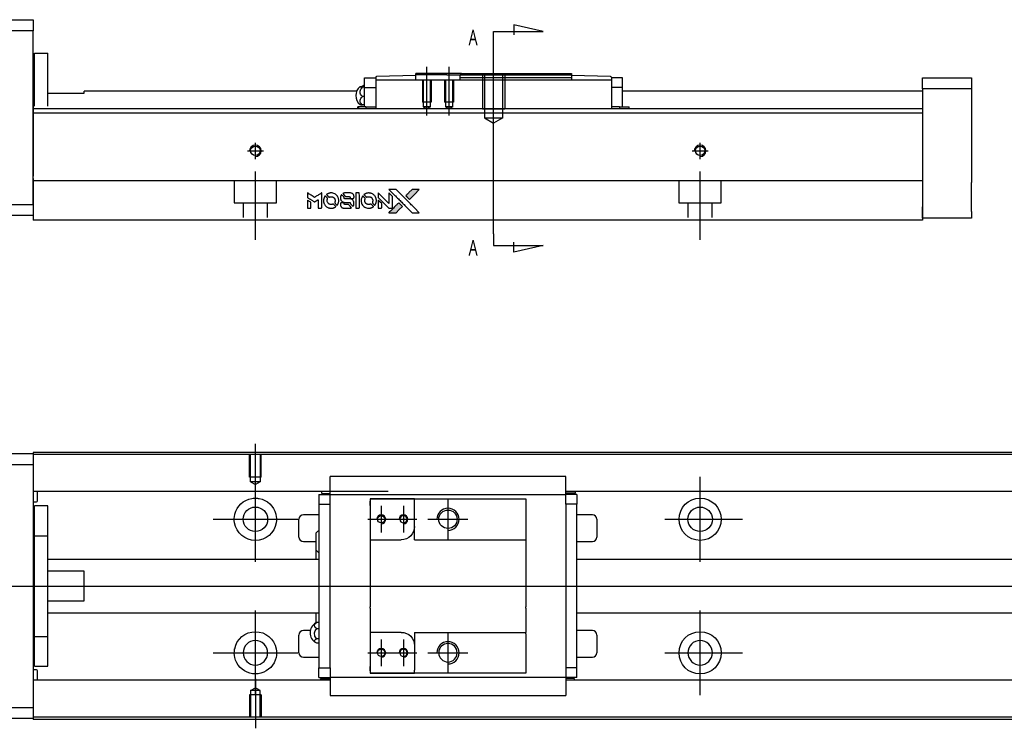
# Model space of a CAD drawing. Header units: millimetres. Extents: x -295 to 3135, y -1402 to 860.
# Tile 26 of 31: x 1548 to 1770, y -603 to -444. Entities that reach past the tile are written whole.
import ezdxf
from ezdxf.lldxf.tags import DXFTag

# ---------------------------------------------------------------- set-up
doc = ezdxf.new("R2010")
doc.units = ezdxf.units.MM
doc.layers.get('0').update_dxf_attribs({"linetype": 'CONTINUOUS'})
doc.styles.add('CHN', font='Microsoft JhengHei.ttf')
tags = doc.linetypes.add('DASHED', pattern=[25.72, 12.86, -12.86]).pattern_tags.tags
tags[6:7] = [DXFTag(74, 4), DXFTag(75, 0), DXFTag(340, '0'), DXFTag(46, 0.0), DXFTag(50, 0.0), DXFTag(44, 0.0), DXFTag(45, 0.0)]
tags[4:5] = [DXFTag(74, 4), DXFTag(75, 0), DXFTag(340, '0'), DXFTag(46, 0.0), DXFTag(50, 0.0), DXFTag(44, 0.0), DXFTag(45, 0.0)]
tags = doc.linetypes.add('HIDDEN', pattern=[0.5, 0.25, -0.25]).pattern_tags.tags
tags[6:7] = [DXFTag(74, 4), DXFTag(75, 0), DXFTag(340, '0'), DXFTag(46, 0.0), DXFTag(50, 0.0), DXFTag(44, 0.0), DXFTag(45, 0.0)]
tags[4:5] = [DXFTag(74, 4), DXFTag(75, 0), DXFTag(340, '0'), DXFTag(46, 0.0), DXFTag(50, 0.0), DXFTag(44, 0.0), DXFTag(45, 0.0)]

# ---------------------------------------------------------------- blocks, each defined once
blk = doc.blocks.new('MosionX logo(完整正式版)')
h = blk.add_hatch(color=22)
h.dxf.hatch_style = 1
h.paths.add_polyline_path([(-1416, 1831), (-1517, 1831), (-1619, 1831), (-1707, 1742, 0.000288), (-1740, 1709, 0.000479), (-1769, 1680, 0.000013), (-1794, 1654, 0.197177), (-1794, 1654, 0.197497), (-1794, 1653, 0.00004), (-1779, 1638, 0.000834), (-1763, 1622, 0.000506), (-1744, 1603), (-1694, 1552), (-1555, 1692)])
h.paths.add_polyline_path([(-1892, 1355), (-1942, 1405, 0.000476), (-1962, 1424, 0.000789), (-1978, 1441, 0.000035), (-1993, 1455, 0.19758), (-1993, 1456, 0.198396), (-1994, 1455, 0.000019), (-2014, 1435, 0.000582), (-2036, 1413, 0.000351), (-2062, 1387, 0.000108), (-2174, 1275, 0.000692), (-2230, 1218, 0.000077), (-2269, 1179, 0.197527), (-2269, 1178, 0.410182), (-2269, 1177, 0.000493), (-2248, 1177, 0.002424), (-2219, 1177, 0.000529), (-2169, 1177), (-2070, 1177), (-1981, 1266)])
at = {"color": 22}
for points in [[(-4562, 1668), (-4562, 1603), (-4545, 1592, -0.000297), (-4534, 1586, -0.000037), (-4510, 1571, -0.000043), (-4482, 1554, -0.000036), (-4452, 1535, 0.000044), (-4422, 1517, 0.000063), (-4396, 1501, 0.000035), (-4374, 1488, 0.0009), (-4368, 1484), (-4360, 1479), (-4348, 1486, 0.001175), (-4342, 1490, 0.000208), (-4329, 1498, 0.000225), (-4315, 1506, 0.000203), (-4300, 1516, -0.000711), (-4286, 1525, -0.001119), (-4274, 1532, -0.000263), (-4263, 1539, -0.04589), (-4262, 1539, -0.519312), (-4261, 1539, -0.001914), (-4261, 1521, -0.003124), (-4260, 1493, -0.000285), (-4260, 1421), (-4260, 1303), (-4219, 1303, 0.001727), (-4189, 1303, 0.025279), (-4179, 1303, 0.073886), (-4173, 1305, 0.07426), (-4167, 1308, 0.03264), (-4166, 1310, 0.01784), (-4164, 1311, 0.017712), (-4163, 1313, 0.026854), (-4162, 1315), (-4160, 1319), (-4160, 1526), (-4159, 1733), (-4162, 1731, -0.004595), (-4163, 1730, -0.00016), (-4169, 1726, -0.000298), (-4177, 1722, -0.000208), (-4185, 1717, 0.000986), (-4210, 1701, 0.00025), (-4250, 1676, 0.000268), (-4292, 1650, 0.000436), (-4329, 1627, -0.002932), (-4341, 1619, -0.004718), (-4351, 1613, -0.001113), (-4360, 1608, -0.227179), (-4361, 1608, -0.045982), (-4362, 1608, -0.000145), (-4374, 1616, -0.000825), (-4387, 1624, -0.000517), (-4403, 1634, 0.000056), (-4458, 1668, 0.000289), (-4488, 1687, 0.000481), (-4511, 1701, 0.000418), (-4535, 1715), (-4562, 1732)], [(-3917, 1731, 0.024131), (-3935, 1728, 0.022344), (-3954, 1723, 0.021883), (-3972, 1717, 0.020884), (-3990, 1709, 0.010669), (-4000, 1703, 0.010389), (-4011, 1697, 0.010913), (-4020, 1692, 0.022227), (-4026, 1687), (-4029, 1685), (-3996, 1653, 0.002452), (-3984, 1640, 0.003628), (-3972, 1630, 0.001662), (-3963, 1621, 0.070159), (-3960, 1619, 0.047671), (-3958, 1618, 0.018624), (-3956, 1618, 0.017921), (-3953, 1617, 0.018804), (-3950, 1617, 0.018255), (-3946, 1617, 0.041312), (-3943, 1617, 0.037164), (-3939, 1618, 0.012342), (-3935, 1620, -0.015101), (-3924, 1624, -0.035998), (-3916, 1626, -0.033244), (-3907, 1627, -0.011249), (-3894, 1627, -0.004059), (-3883, 1627, -0.019693), (-3877, 1627, -0.027943), (-3872, 1626, -0.014411), (-3866, 1624, -0.033089), (-3851, 1619, -0.033887), (-3838, 1613, -0.034021), (-3825, 1604, -0.033942), (-3814, 1594, -0.02816), (-3804, 1582, -0.035032), (-3796, 1570, -0.035269), (-3790, 1557, -0.029196), (-3785, 1543, -0.037862), (-3782, 1526, -0.043657), (-3782, 1510, -0.043064), (-3784, 1494, -0.035184), (-3790, 1477, 0.033699), (-3792, 1470, 0.052815), (-3793, 1463, 0.059167), (-3793, 1456, 0.058972), (-3791, 1450, 0.059208), (-3788, 1445, 0.021125), (-3783, 1439, 0.008691), (-3773, 1429, 0.000851), (-3749, 1405, 0.001873), (-3736, 1393, 0.013884), (-3730, 1387, 0.022355), (-3726, 1385, 0.341453), (-3725, 1385, 0.073011), (-3722, 1388, 0.004587), (-3714, 1399, 0.00748), (-3707, 1411, 0.016837), (-3702, 1420, 0.028606), (-3692, 1443, 0.031352), (-3685, 1465, 0.031004), (-3681, 1489, 0.0268), (-3680, 1514, 0.026698), (-3681, 1541, 0.03002), (-3686, 1566, 0.030357), (-3693, 1590, 0.028554), (-3703, 1614, 0.062944), (-3732, 1658, 0.062206), (-3772, 1694, 0.062448), (-3819, 1719, 0.064355), (-3870, 1731, 0.017377), (-3880, 1731, 0.008369), (-3893, 1731, 0.008367), (-3907, 1731, 0.01757)], [(-3610, 1675, 0.023289), (-3616, 1665, 0.026845), (-3621, 1655, 0.026047), (-3626, 1644, 0.019751), (-3629, 1631, 0.013249), (-3631, 1624, 0.025169), (-3631, 1618, 0.016532), (-3632, 1611, 0.002937), (-3632, 1598, 0.003317), (-3632, 1586, 0.011808), (-3631, 1578, 0.01777), (-3631, 1572, 0.021476), (-3630, 1567, 0.04325), (-3623, 1544, 0.045753), (-3612, 1523, 0.04649), (-3598, 1505, 0.047672), (-3581, 1490, 0.025315), (-3573, 1485, 0.015208), (-3564, 1480, 0.01512), (-3554, 1476, 0.022488), (-3546, 1473, 0.027857), (-3532, 1469, 0.034138), (-3519, 1467, 0.014286), (-3499, 1467, 0.00124), (-3449, 1467, -0.00103), (-3418, 1467, -0.002552), (-3396, 1466, -0.001594), (-3379, 1466, -0.047676), (-3374, 1466, -0.085307), (-3367, 1463, -0.097789), (-3361, 1457, -0.085947), (-3357, 1450, -0.051339), (-3356, 1440, 0.014634), (-3355, 1436, 0.015028), (-3355, 1433, 0.014927), (-3354, 1430, 0.059415), (-3353, 1429, 0.070595), (-3351, 1425, 0.00028), (-3315, 1389, 0.000111), (-3279, 1352, 0.200239), (-3277, 1352, 0.268906), (-3276, 1352, 0.001866), (-3271, 1361, 0.007532), (-3267, 1370, 0.017818), (-3263, 1376, 0.013256), (-3261, 1383, 0.011636), (-3258, 1391, 0.011528), (-3256, 1399, 0.012303), (-3254, 1407, 0.0423), (-3252, 1419, 0.013657), (-3252, 1437, 0.013857), (-3252, 1455, 0.037428), (-3254, 1468, 0.014927), (-3256, 1477, 0.0122), (-3259, 1486, 0.012518), (-3262, 1494, 0.023062), (-3265, 1501, 0.065961), (-3281, 1525, 0.06055), (-3304, 1545, 0.059676), (-3331, 1559, 0.060497), (-3360, 1567, 0.025683), (-3367, 1567, 0.001528), (-3386, 1567, 0.002124), (-3410, 1568, 0.001173), (-3439, 1568, -0.000809), (-3490, 1568, -0.017164), (-3506, 1568, -0.063931), (-3514, 1570, -0.108429), (-3520, 1573, -0.052941), (-3523, 1577, -0.063675), (-3525, 1582, -0.050562), (-3526, 1587, -0.020337), (-3527, 1595, 0.009897), (-3528, 1599, 0.016482), (-3528, 1603, 0.019019), (-3529, 1606, 0.06043), (-3530, 1608, 0.076267), (-3533, 1613, 0.00054), (-3566, 1646, 0.000307), (-3601, 1680, 0.142594), (-3604, 1681, 0.232419), (-3604, 1681, 0.022995), (-3606, 1680, 0.024627), (-3608, 1678, 0.015407)], [(-3516, 1731, 0.018538), (-3522, 1730, 0.010695), (-3530, 1729, 0.01068), (-3538, 1727, 0.017678), (-3544, 1725, 0.013849), (-3551, 1722, 0.011814), (-3559, 1719, 0.004513), (-3566, 1716, 0.290035), (-3566, 1715, 0.196418), (-3566, 1714, 0.000124), (-3554, 1702, 0.001477), (-3540, 1688, 0.000898), (-3524, 1671), (-3481, 1629), (-3427, 1628, -0.001471), (-3387, 1628, -0.028714), (-3374, 1627, -0.097073), (-3367, 1625, -0.084199), (-3361, 1620, -0.042698), (-3359, 1616, -0.053912), (-3357, 1612, -0.051004), (-3356, 1608, -0.032967), (-3355, 1602, 0.00807), (-3355, 1600, 0.003023), (-3355, 1596, 0.002994), (-3355, 1592, 0.003629), (-3355, 1588), (-3354, 1579), (-3313, 1579, 0.001618), (-3293, 1579, 0.005206), (-3280, 1579, 0.00535), (-3271, 1579, 0.060675), (-3268, 1580, 0.048484), (-3266, 1581, 0.02389), (-3264, 1582, 0.022812), (-3261, 1584, 0.02462), (-3259, 1586, 0.061781), (-3255, 1591, 0.080179), (-3253, 1596, 0.048561), (-3252, 1604, 0.010021), (-3251, 1619, 0.016602), (-3252, 1638, 0.031409), (-3254, 1653, 0.036474), (-3258, 1666, 0.03439), (-3263, 1679, 0.065928), (-3277, 1699, 0.069066), (-3296, 1715, 0.065697), (-3319, 1725, 0.051559), (-3346, 1731, 0.020904), (-3360, 1731, 0.000451), (-3431, 1731, 0.000419), (-3502, 1732, 0.022759)], [(-3202, 1517), (-3202, 1303), (-3160, 1303), (-3118, 1303), (-3113, 1306, 0.071429), (-3109, 1309, 0.054799), (-3105, 1313, 0.053585), (-3102, 1318, 0.060698), (-3101, 1323, 0.033975), (-3100, 1332, 0.000112), (-3100, 1441, 0.000726), (-3100, 1548, 0.001084), (-3101, 1641), (-3102, 1732), (-3152, 1732), (-3202, 1732)], [(-2860, 1730, 0.023681), (-2878, 1728, 0.022402), (-2896, 1723, 0.021929), (-2914, 1717, 0.020503), (-2931, 1709, 0.013745), (-2941, 1704, 0.009767), (-2952, 1698, 0.009658), (-2962, 1691, 0.027804), (-2968, 1687), (-2971, 1685), (-2939, 1653, 0.002053), (-2924, 1638, 0.006738), (-2914, 1628, 0.007826), (-2907, 1622, 0.063909), (-2903, 1619, 0.061532), (-2897, 1617, 0.068674), (-2891, 1617, 0.052072), (-2885, 1618, 0.019648), (-2875, 1621, -0.018366), (-2864, 1624, -0.0288), (-2854, 1626, -0.029061), (-2844, 1627, -0.019155), (-2832, 1627, -0.053809), (-2807, 1624, -0.058833), (-2784, 1615, -0.058566), (-2764, 1601, -0.052525), (-2746, 1582, -0.044733), (-2737, 1566, -0.040573), (-2729, 1547, -0.041123), (-2725, 1529, -0.04951), (-2725, 1511, -0.017369), (-2725, 1502, -0.024255), (-2727, 1495, -0.023787), (-2729, 1487, -0.015798), (-2732, 1479, 0.010631), (-2734, 1474, 0.033653), (-2735, 1470, 0.037806), (-2736, 1467, 0.016307), (-2736, 1462, 0.068179), (-2734, 1453, 0.095747), (-2731, 1446, 0.033418), (-2722, 1436, 0.002133), (-2695, 1409, 0.001452), (-2680, 1395, 0.012393), (-2673, 1388, 0.020479), (-2668, 1385, 0.344362), (-2667, 1385, 0.074287), (-2663, 1388, 0.005454), (-2656, 1400, 0.008391), (-2649, 1412, 0.017097), (-2643, 1422, 0.027375), (-2635, 1442, 0.02835), (-2628, 1463, 0.027723), (-2624, 1485, 0.023913), (-2623, 1509, 0.027047), (-2623, 1537, 0.031685), (-2627, 1563, 0.032425), (-2634, 1588, 0.031013), (-2644, 1612, 0.037914), (-2661, 1641, 0.040153), (-2682, 1667, 0.039834), (-2707, 1688, 0.036173), (-2736, 1707, 0.040752), (-2765, 1719, 0.035885), (-2796, 1728, 0.035491), (-2828, 1731, 0.037615)], [(-2572, 1669), (-2572, 1604), (-2422, 1453), (-2271, 1303), (-2229, 1303, 0.0008), (-2202, 1303, 0.010795), (-2192, 1303, 0.030495), (-2186, 1304, 0.080372), (-2183, 1305, 0.03816), (-2179, 1308, 0.041799), (-2176, 1310, 0.042486), (-2174, 1314, 0.042078), (-2172, 1317, 0.099276), (-2170, 1322, 0.003302), (-2170, 1343, 0.002586), (-2170, 1380, 0.000204), (-2170, 1477), (-2170, 1633), (-2221, 1683), (-2271, 1733), (-2271, 1583), (-2272, 1433), (-2419, 1582, 0.000253), (-2476, 1639, 0.000412), (-2524, 1687, 0.000041), (-2567, 1730, 0.041338), (-2570, 1732), (-2572, 1734)], [(-2150, 1708, -0.000056), (-2089, 1647, -0.000021), (-2004, 1562, -0.000021), (-1911, 1469, -0.000025), (-1823, 1381), (-1619, 1177), (-1518, 1177), (-1417, 1177), (-1553, 1315, 0.000274), (-1619, 1381, 0.000123), (-1705, 1467, 0.000121), (-1797, 1559, 0.000165), (-1879, 1641), (-2068, 1831), (-2170, 1831), (-2272, 1831)], [(-1707, 1742, 0.000288), (-1740, 1709, 0.000479), (-1769, 1680, 0.000013), (-1794, 1654, 0.197177), (-1794, 1654, 0.197497), (-1794, 1653, 0.00004), (-1779, 1638, 0.000836), (-1763, 1622, 0.000505), (-1744, 1603), (-1694, 1552), (-1555, 1692), (-1416, 1831), (-1517, 1831), (-1619, 1831)], [(-4562, 1417), (-4562, 1303), (-4521, 1303, 0.000842), (-4494, 1303, 0.010591), (-4484, 1303, 0.028995), (-4479, 1303, 0.069543), (-4475, 1305, 0.051063), (-4471, 1307, 0.039932), (-4468, 1310, 0.039414), (-4465, 1314, 0.045845), (-4462, 1318, 0.094811), (-4461, 1322, 0.007124), (-4461, 1333, 0.004713), (-4461, 1352, 0.000534), (-4461, 1395), (-4461, 1469), (-4471, 1475, 0.000828), (-4502, 1494, 0.000879), (-4532, 1513, 0.000048), (-4561, 1530, 0.137596), (-4562, 1531, 0.413028), (-4562, 1530, 0.000016), (-4562, 1497, 0.000623), (-4562, 1460, 0.000374)], [(-4068, 1643, 0.064158), (-4094, 1594, 0.06356), (-4108, 1539, 0.064004), (-4107, 1483, 0.066747), (-4091, 1429, 0.04321), (-4073, 1396, 0.044737), (-4050, 1367, 0.044901), (-4021, 1342, 0.044184), (-3989, 1323, 0.026293), (-3965, 1313, 0.033344), (-3941, 1306, 0.033227), (-3917, 1303, 0.025815), (-3890, 1302, 0.023119), (-3864, 1304, 0.031044), (-3841, 1308, 0.031337), (-3819, 1315, 0.024258), (-3796, 1325, 0.015622), (-3788, 1329, 0.008495), (-3778, 1335, 0.008415), (-3769, 1341, 0.020814), (-3763, 1346), (-3760, 1348), (-3791, 1379, 0.002843), (-3814, 1403, 0.033917), (-3823, 1411, 0.087906), (-3831, 1414, 0.073302), (-3839, 1416, 0.022047), (-3843, 1415, 0.026465), (-3847, 1415, 0.022233), (-3851, 1414, 0.009985), (-3857, 1412, -0.039011), (-3876, 1407, -0.044398), (-3896, 1406, -0.045096), (-3915, 1408, -0.04265), (-3934, 1413, -0.071154), (-3961, 1428, -0.068827), (-3983, 1450, -0.068713), (-3998, 1476, -0.070507), (-4005, 1506, -0.028605), (-4006, 1519, -0.031418), (-4005, 1531, -0.031044), (-4002, 1544, -0.02668), (-3998, 1556, 0.038913), (-3996, 1564, 0.043732), (-3995, 1571, 0.047754), (-3995, 1578, 0.075756), (-3997, 1583, 0.07294), (-3999, 1586, 0.003456), (-4006, 1594, 0.005023), (-4017, 1605, 0.002422), (-4030, 1619, 0.000819), (-4042, 1631, 0.001349), (-4053, 1641, 0.0001), (-4062, 1650, 0.205335), (-4062, 1651, 0.219821), (-4063, 1650, 0.002494), (-4064, 1648, 0.007089), (-4066, 1646, 0.004494)], [(-3615, 1454, 0.065483), (-3620, 1451, 0.053271), (-3625, 1447, 0.052018), (-3628, 1443, 0.0556), (-3631, 1437, 0.036839), (-3632, 1434, 0.026922), (-3632, 1430, 0.016905), (-3633, 1424, 0.004317), (-3633, 1416, 0.016369), (-3632, 1397, 0.029936), (-3630, 1382, 0.03418), (-3627, 1369, 0.031327), (-3621, 1356, 0.046935), (-3612, 1340, 0.054053), (-3600, 1327, 0.053701), (-3585, 1317, 0.045364), (-3568, 1309, 0.032479), (-3552, 1305, 0.03386), (-3537, 1303, 0.013578), (-3512, 1303, 0.001155), (-3450, 1303, 0.000413), (-3396, 1303, 0.005008), (-3375, 1304, 0.013199), (-3364, 1304, 0.033956), (-3355, 1305, 0.013909), (-3347, 1308, 0.010864), (-3337, 1310, 0.010938), (-3329, 1313, 0.028702), (-3323, 1316), (-3318, 1318), (-3362, 1362), (-3405, 1406), (-3455, 1406, -0.001504), (-3477, 1406, -0.00328), (-3493, 1406, -0.001901), (-3506, 1406, -0.061333), (-3510, 1407, -0.063621), (-3514, 1409, -0.048633), (-3518, 1412, -0.046769), (-3522, 1415, -0.047961), (-3525, 1420, -0.02678), (-3526, 1424, -0.050957), (-3527, 1427, -0.029398), (-3528, 1431, -0.00401), (-3528, 1441), (-3529, 1456), (-3569, 1456, 0.001061), (-3593, 1456, 0.009147), (-3604, 1455, 0.020721), (-3611, 1455, 0.051619)], [(-3011, 1643, 0.018008), (-3017, 1634, 0.009842), (-3023, 1622, 0.009807), (-3030, 1610, 0.015716), (-3035, 1599, 0.048467), (-3047, 1561, 0.045841), (-3052, 1520, 0.046006), (-3049, 1479, 0.049638), (-3039, 1441, 0.064819), (-3012, 1391, 0.06695), (-2974, 1350, 0.066691), (-2926, 1320, 0.063505), (-2872, 1304, 0.03135), (-2858, 1302, 0.010439), (-2837, 1302, 0.010391), (-2817, 1302, 0.032408), (-2803, 1304, 0.015696), (-2787, 1307, 0.018095), (-2771, 1312, 0.018551), (-2757, 1317, 0.018352), (-2743, 1323, 0.015568), (-2733, 1328, 0.009832), (-2723, 1334, 0.009795), (-2713, 1341, 0.023727), (-2706, 1346), (-2703, 1348), (-2734, 1379, 0.001528), (-2751, 1397, 0.010022), (-2760, 1406, 0.019586), (-2766, 1411, 0.061865), (-2771, 1413, 0.055054), (-2777, 1415, 0.061607), (-2784, 1416, 0.048725), (-2792, 1415, 0.020221), (-2802, 1412, -0.017722), (-2813, 1409, -0.02685), (-2822, 1407, -0.02759), (-2832, 1406, -0.020233), (-2843, 1406, -0.04793), (-2864, 1409, -0.048386), (-2883, 1416, -0.047866), (-2901, 1426, -0.044964), (-2917, 1440, -0.04333), (-2931, 1457, -0.050921), (-2941, 1475, -0.051473), (-2946, 1495, -0.0459), (-2948, 1516, -0.019014), (-2948, 1526, -0.024114), (-2947, 1535, -0.025081), (-2945, 1544, -0.023892), (-2942, 1553, 0.008624), (-2939, 1560, 0.026486), (-2938, 1564, 0.035074), (-2937, 1568, 0.02756), (-2937, 1573, 0.087163), (-2939, 1580, 0.073291), (-2942, 1587, 0.028074), (-2951, 1596, 0.002594), (-2973, 1619), (-3005, 1651)], [(-2572, 1416), (-2572, 1303), (-2530, 1303), (-2488, 1303), (-2483, 1306, 0.03146), (-2480, 1308, 0.026444), (-2478, 1310, 0.026444), (-2476, 1312, 0.031457), (-2475, 1314), (-2472, 1319), (-2471, 1375), (-2471, 1431), (-2521, 1481, 0.000745), (-2540, 1499, 0.001228), (-2556, 1515, 0.000087), (-2571, 1529, 0.195134), (-2571, 1530, 0.412117), (-2572, 1529, 0.000048), (-2572, 1496, 0.00109), (-2572, 1460, 0.000653)], [(-2062, 1387, 0.000108), (-2174, 1275, 0.000692), (-2230, 1218, 0.000077), (-2269, 1179, 0.197527), (-2269, 1178, 0.410182), (-2269, 1177, 0.000493), (-2248, 1177, 0.002424), (-2219, 1177, 0.000529), (-2170, 1177), (-2070, 1177), (-1981, 1266), (-1892, 1355), (-1942, 1405, 0.000476), (-1962, 1424, 0.000789), (-1978, 1441, 0.000035), (-1993, 1455, 0.19758), (-1993, 1456, 0.198396), (-1994, 1455, 0.000019), (-2014, 1435, 0.000582), (-2036, 1413, 0.000351)]]:
    blk.add_lwpolyline(points, format="xyb", close=True, dxfattribs=at)

msp = doc.modelspace()

# ---------------------------------------------------------------- linework, layer by layer
at = {"linetype": 'Continuous'}
for p, q in [((1492.17, -443.72), (1551.17, -443.72)), ((1551.17, -443.72), (1551.17, -446.22)), ((1551.17, -446.22), (1492.17, -446.22)), ((1551.17, -485.22), (1551.17, -446.22)), ((1551.47, -451.22), (1554.47, -451.22)), ((1551.47, -463.17), (1551.47, -451.22)), ((1551.47, -451.22), (1554.47, -451.22)), ((1551.47, -463.17), (1551.47, -451.22)), ((1554.47, -463.17), (1554.47, -451.22)), ((1554.47, -463.17), (1554.47, -451.22)), ((1551.47, -454.47), (1551.17, -454.47)), ((1551.47, -454.47), (1551.17, -454.47)), ((1647.53, -455.77), (1637.23, -455.77)), ((1637.23, -456.07), (1637.23, -455.77)), ((1637.23, -456.27), (1637.23, -456.07)), ((1644.23, -456.07), (1637.23, -456.07)), ((1644.23, -456.07), (1647.23, -456.07)), ((1647.53, -455.77), (1647.23, -456.07)), ((1647.23, -456.77), (1647.23, -456.07)), ((1647.53, -455.77), (1672.23, -455.77)), ((1672.23, -455.77), (1672.23, -456.77)), ((1625.73, -458.97), (1625.73, -456.77)), ((1625.73, -456.77), (1628.23, -456.77)), ((1628.23, -456.77), (1628.23, -456.7)), ((1628.23, -456.77), (1628.23, -457.27)), ((1628.23, -457.27), (1628.23, -461.77)), ((1681.23, -457.27), (1628.23, -457.27)), ((1637.23, -456.27), (1628.42, -456.5)), ((1637.23, -457.27), (1637.23, -456.27)), ((1672.23, -456.77), (1647.23, -456.77)), ((1647.23, -457.27), (1647.23, -456.77)), ((1681.03, -456.5), (1672.23, -456.27)), ((1672.23, -456.77), (1672.23, -457.27)), ((1681.23, -456.7), (1681.23, -456.77)), ((1681.23, -456.77), (1681.23, -457.27)), ((1683.73, -456.77), (1681.23, -456.77)), ((1681.23, -457.27), (1681.23, -461.77)), ((1683.73, -458.97), (1683.73, -456.77)), ((1751.17, -456.77), (1762.17, -456.77)), ((1751.17, -459.27), (1751.17, -456.77)), ((1762.17, -456.77), (1762.17, -459.27)), ((1554.47, -460.22), (1562.67, -460.22)), ((1623.93, -459.77), (1562.67, -459.77)), ((1562.67, -460.22), (1562.67, -459.77)), ((1625.27, -458.66), (1625.73, -458.66)), ((1625.73, -458.9), (1625.27, -458.9)), ((1625.73, -458.97), (1628.23, -458.97)), ((1625.73, -462.27), (1625.73, -458.97)), ((1681.23, -458.97), (1681.23, -462.24)), ((1683.73, -458.97), (1681.23, -458.97)), ((1683.73, -462.27), (1683.73, -458.97)), ((1751.17, -459.77), (1683.73, -459.77)), ((1684, -459.77), (1683.73, -459.77)), ((1762.17, -459.27), (1751.17, -459.27)), ((1751.17, -459.27), (1751.17, -485.77)), ((1762.17, -459.27), (1762.17, -464.77)), ((1625.73, -461), (1625.27, -461)), ((1625.73, -463.27), (1625.73, -462.27)), ((1628.23, -461.77), (1628.23, -463.53)), ((1681.23, -462.24), (1681.23, -463.53)), ((1683.73, -463.27), (1683.73, -462.27)), ((1650.42, -463.72), (1551.17, -463.72)), ((1751.17, -464.72), (1551.17, -464.72)), ((1624.34, -463.27), (1624.23, -463.27)), ((1624.23, -463.72), (1624.23, -463.27)), ((1626.04, -463.27), (1624.34, -463.27)), ((1624.34, -463.27), (1624.34, -463.72)), ((1625.73, -462.87), (1625.27, -462.87)), ((1626.04, -463.27), (1628.23, -463.27)), ((1626.04, -463.27), (1626.04, -463.72)), ((1628.23, -463.53), (1628.23, -463.7)), ((1628.23, -463.7), (1681.23, -463.7)), ((1628.23, -463.7), (1628.23, -463.72)), ((1751.17, -463.72), (1650.42, -463.72)), ((1683.07, -463.27), (1681.23, -463.27)), ((1681.23, -463.53), (1681.23, -463.69)), ((1681.23, -463.7), (1681.23, -463.72)), ((1683.07, -463.27), (1685.11, -463.27)), ((1683.07, -463.27), (1683.07, -463.72)), ((1685.11, -463.27), (1685.23, -463.27)), ((1685.11, -463.27), (1685.11, -463.72)), ((1685.23, -463.72), (1685.23, -463.27)), ((1751.17, -464.72), (1751.17, -479.42)), ((1762.17, -471.27), (1762.17, -480.27)), ((1551.17, -479.37), (1551.17, -486.17)), ((1646.27, -479.92), (1551.17, -479.92)), ((1751.17, -479.92), (1646.27, -479.92)), ((1751.17, -479.42), (1751.17, -479.92)), ((1751.17, -479.92), (1751.17, -486.72)), ((1536.17, -485.22), (1551.17, -485.22)), ((1551.17, -486.17), (1551.17, -488.72)), ((1751.17, -488.27), (1751.17, -485.77)), ((1751.17, -486.72), (1751.17, -488.72)), ((1762.17, -486.77), (1762.17, -488.27)), ((1551.17, -487.72), (1536.17, -487.72)), ((1644.01, -488.72), (1551.17, -488.72)), ((1751.17, -488.72), (1644.01, -488.72)), ((1762.17, -488.27), (1751.17, -488.27)), ((1492.18, -541.2), (1551.18, -541.2)), ((1633.31, -540.91), (1551.18, -540.91)), ((1551.18, -540.91), (1551.18, -541.2)), ((1551.18, -541.2), (1551.18, -543.7)), ((1633.18, -541.41), (1551.18, -541.41)), ((1851.18, -541.41), (1633.18, -541.41)), ((1851.18, -540.91), (1633.31, -540.91)), ((1551.18, -543.7), (1492.18, -543.7)), ((1551.18, -543.7), (1551.18, -598.2)), ((1617.97, -550.05), (1617.97, -546.34)), ((1670.97, -546.34), (1617.97, -546.34)), ((1670.97, -546.34), (1617.97, -546.34)), ((1670.97, -546.48), (1670.97, -546.34)), ((1670.97, -550.05), (1670.97, -546.48)), ((1631.05, -549.73), (1551.18, -549.73)), ((1552.18, -551.82), (1552.18, -549.73)), ((1617.97, -549.73), (1614.6, -549.73)), ((1615.47, -550.38), (1615.47, -552.58)), ((1615.47, -550.38), (1617.97, -550.38)), ((1616.13, -550.18), (1616.13, -549.73)), ((1616.13, -550.18), (1617.97, -550.18)), ((1617.97, -550.38), (1617.97, -550.05)), ((1617.97, -551.38), (1617.97, -550.38)), ((1617.97, -550.38), (1670.97, -550.38)), ((1851.18, -549.73), (1670.97, -549.73)), ((1670.97, -550.38), (1670.97, -550.05)), ((1673.16, -550.08), (1670.97, -550.08)), ((1673.47, -550.38), (1670.97, -550.38)), ((1670.97, -551.38), (1670.97, -550.38)), ((1674.34, -549.73), (1670.98, -549.73)), ((1673.16, -550.08), (1673.16, -549.73)), ((1673.47, -550.38), (1673.47, -552.58)), ((1551.18, -552.02), (1551.98, -552.02)), ((1554.48, -552.95), (1551.48, -552.95)), ((1554.48, -552.95), (1551.48, -552.95)), ((1551.48, -559.64), (1551.48, -552.95)), ((1551.48, -559.64), (1551.48, -552.95)), ((1554.48, -559.64), (1554.48, -552.95)), ((1554.48, -559.64), (1554.48, -552.95)), ((1615.47, -552.58), (1617.97, -552.58)), ((1615.47, -552.58), (1615.47, -589.33)), ((1617.97, -552.58), (1617.97, -551.38)), ((1617.97, -553.06), (1617.97, -552.58)), ((1617.97, -553.06), (1617.97, -552.62)), ((1617.97, -588.85), (1617.97, -553.06)), ((1626.97, -551.38), (1626.97, -552.88)), ((1636.97, -551.38), (1626.97, -551.38)), ((1626.97, -551.38), (1636.97, -551.38)), ((1626.97, -552.88), (1626.97, -551.88)), ((1626.97, -552.88), (1626.97, -560.55)), ((1636.97, -551.38), (1661.97, -551.38)), ((1636.97, -552.08), (1636.97, -551.38)), ((1636.97, -557.55), (1636.97, -552.08)), ((1661.97, -551.38), (1661.97, -552.38)), ((1661.97, -552.38), (1661.97, -560.25)), ((1670.97, -552.58), (1670.97, -551.38)), ((1670.97, -552.58), (1670.97, -553.06)), ((1673.47, -552.58), (1670.97, -552.58)), ((1670.97, -552.62), (1670.97, -553.06)), ((1670.97, -553.06), (1670.97, -588.85)), ((1673.47, -589.33), (1673.47, -552.58)), ((1615.47, -554.95), (1611.97, -554.95)), ((1676.97, -554.95), (1673.47, -554.95)), ((1610.97, -559.95), (1610.97, -555.95)), ((1636.97, -560.55), (1636.97, -557.55)), ((1677.97, -555.95), (1677.97, -559.95)), ((1551.48, -582.27), (1551.48, -559.64)), ((1551.48, -559.64), (1554.48, -559.64)), ((1551.48, -582.27), (1551.48, -559.64)), ((1554.48, -582.27), (1554.48, -559.64)), ((1554.48, -582.27), (1554.48, -559.64)), ((1614.82, -562.87), (1614.82, -559.02)), ((1551.48, -560.2), (1551.18, -560.2)), ((1551.48, -560.2), (1551.18, -560.2)), ((1611.97, -560.95), (1614.82, -560.95)), ((1626.97, -560.55), (1626.97, -565.95)), ((1626.97, -560.55), (1633.97, -560.55)), ((1636.97, -560.55), (1661.97, -560.55)), ((1661.97, -560.25), (1661.97, -560.55)), ((1661.97, -560.55), (1661.97, -565.95)), ((1673.47, -560.95), (1676.97, -560.95)), ((1614.82, -564.95), (1614.82, -562.87)), ((1614.82, -564.95), (1614.82, -562.87)), ((1614.82, -564.95), (1614.82, -562.87)), ((1615.47, -564.95), (1554.48, -564.95)), ((1626.97, -565.95), (1626.97, -566.25)), ((1626.97, -566.25), (1626.97, -575.65)), ((1661.97, -565.95), (1661.97, -566.25)), ((1661.97, -566.25), (1661.97, -575.65)), ((1851.18, -564.95), (1673.47, -564.95)), ((1562.68, -567.64), (1554.48, -567.64)), ((1562.68, -574.27), (1562.68, -567.64)), ((1554.48, -574.27), (1562.68, -574.27)), ((1554.48, -576.95), (1615.47, -576.95)), ((1614.82, -579.28), (1614.82, -576.95)), ((1626.97, -575.95), (1626.97, -575.65)), ((1626.97, -575.95), (1626.97, -581.35)), ((1661.97, -575.95), (1661.97, -575.65)), ((1661.97, -575.95), (1661.97, -581.35)), ((1673.47, -576.95), (1851.18, -576.95)), ((1615.47, -579.16), (1615.02, -579.16)), ((1551.18, -581.7), (1551.48, -581.7)), ((1551.18, -581.7), (1551.48, -581.7)), ((1551.48, -582.27), (1554.48, -582.27)), ((1551.48, -588.95), (1551.48, -582.27)), ((1551.48, -588.95), (1551.48, -582.27)), ((1554.48, -588.95), (1554.48, -582.27)), ((1554.48, -588.95), (1554.48, -582.27)), ((1610.97, -585.95), (1610.97, -581.95)), ((1613.52, -580.95), (1611.97, -580.95)), ((1615.02, -580.51), (1615.47, -580.51)), ((1633.97, -581.35), (1626.97, -581.35)), ((1626.97, -581.35), (1626.97, -589.03)), ((1636.97, -581.35), (1636.97, -584.35)), ((1636.97, -581.35), (1661.97, -581.35)), ((1661.97, -581.65), (1661.97, -581.35)), ((1661.97, -581.65), (1661.97, -589.53)), ((1676.97, -580.95), (1673.47, -580.95)), ((1677.97, -581.95), (1677.97, -585.95)), ((1615.47, -582.81), (1615.02, -582.81)), ((1615.47, -583.75), (1615.02, -583.75)), ((1636.97, -584.35), (1636.97, -589.83)), ((1611.97, -586.95), (1615.47, -586.95)), ((1617.97, -589.33), (1617.97, -588.85)), ((1617.97, -589.29), (1617.97, -588.85)), ((1670.97, -588.85), (1670.97, -589.29)), ((1670.97, -588.85), (1670.97, -589.33)), ((1673.47, -586.95), (1676.97, -586.95)), ((1551.98, -589.79), (1551.18, -589.79)), ((1551.48, -588.95), (1554.48, -588.95)), ((1551.48, -588.95), (1554.48, -588.95)), ((1552.18, -592.08), (1552.18, -589.99)), ((1615.47, -591.53), (1615.47, -589.33)), ((1615.47, -589.33), (1617.97, -589.33)), ((1617.97, -589.33), (1617.97, -590.53)), ((1617.97, -590.53), (1617.97, -591.53)), ((1626.97, -589.03), (1626.97, -590.53)), ((1626.97, -590.03), (1626.97, -589.03)), ((1626.97, -590.53), (1636.97, -590.53)), ((1636.97, -590.53), (1626.97, -590.53)), ((1636.97, -590.53), (1636.97, -589.83)), ((1661.97, -590.53), (1636.97, -590.53)), ((1661.97, -589.53), (1661.97, -590.53)), ((1670.97, -589.33), (1670.97, -590.53)), ((1673.47, -589.33), (1670.97, -589.33)), ((1670.97, -590.53), (1670.97, -591.53)), ((1673.47, -591.53), (1673.47, -589.33)), ((1617.97, -592.08), (1551.18, -592.08)), ((1617.97, -592.08), (1614.93, -592.08)), ((1615.47, -591.53), (1617.97, -591.53)), ((1615.79, -591.83), (1617.97, -591.83)), ((1615.79, -591.83), (1615.79, -592.08)), ((1617.97, -591.53), (1617.97, -591.86)), ((1670.97, -591.53), (1617.97, -591.53)), ((1617.97, -591.86), (1617.97, -595.43)), ((1673.47, -591.53), (1670.97, -591.53)), ((1670.97, -591.53), (1670.97, -591.86)), ((1672.82, -591.73), (1670.97, -591.73)), ((1670.97, -591.86), (1670.97, -595.43)), ((1851.18, -592.08), (1670.97, -592.08)), ((1674.01, -592.08), (1670.98, -592.08)), ((1672.82, -591.73), (1672.82, -592.08)), ((1617.97, -595.43), (1617.97, -595.56)), ((1617.97, -595.56), (1670.97, -595.56)), ((1617.97, -595.56), (1670.97, -595.56)), ((1670.97, -595.43), (1670.97, -595.56)), ((1492.18, -598.2), (1551.18, -598.2)), ((1551.18, -598.2), (1551.18, -600.7)), ((1551.18, -600.7), (1492.18, -600.7)), ((1618.06, -600.41), (1551.18, -600.41)), ((1551.18, -600.7), (1551.18, -600.91)), ((1617.93, -600.91), (1551.18, -600.91)), ((1851.18, -600.91), (1617.93, -600.91)), ((1851.18, -600.41), (1618.06, -600.41))]:
    msp.add_line(p, q, dxfattribs=at)
for p, q in [((1665.87, -446.33), (1659.29, -444.9)), ((1659.29, -444.9), (1659.29, -447.12)), ((1654.73, -446.33), (1665.87, -446.33)), ((1654.73, -448.97), (1654.73, -446.33)), ((1654.73, -491.84), (1654.73, -448.97)), ((1654.73, -468.77), (1654.73, -452.77)), ((1639.73, -465.27), (1639.73, -454.27)), ((1644.73, -465.27), (1644.73, -454.27)), ((1654.73, -491.84), (1654.73, -494.47)), ((1659.29, -495.91), (1659.29, -493.68)), ((1654.73, -494.47), (1665.87, -494.47)), ((1665.87, -494.47), (1659.29, -495.91)), ((1601.18, -550.12), (1601.18, -539)), ((1601.18, -565.48), (1601.18, -546.43)), ((1701.18, -565.48), (1701.18, -546.43)), ((1629.47, -552.95), (1629.47, -558.95)), ((1634.47, -552.95), (1634.47, -558.95)), ((1644.47, -551.45), (1644.47, -560.45)), ((1591.65, -555.95), (1610.7, -555.95)), ((1626.47, -555.95), (1632.47, -555.95)), ((1631.47, -555.95), (1637.47, -555.95)), ((1639.97, -555.95), (1648.97, -555.95)), ((1693.23, -555.95), (1710.7, -555.95)), ((1512.18, -570.95), (1625.61, -570.95)), ((1625.61, -570.95), (1867.18, -570.95)), ((1601.18, -595.48), (1601.18, -576.43)), ((1701.18, -595.48), (1701.18, -576.43)), ((1644.47, -581.45), (1644.47, -590.45)), ((1629.47, -582.95), (1629.47, -588.95)), ((1634.47, -582.95), (1634.47, -588.95)), ((1591.65, -585.95), (1610.7, -585.95)), ((1626.47, -585.95), (1632.47, -585.95)), ((1631.47, -585.95), (1637.47, -585.95)), ((1639.97, -585.95), (1648.97, -585.95)), ((1693.23, -585.95), (1710.7, -585.95)), ((1601.18, -591.78), (1601.18, -602.91))]:
    msp.add_line(p, q)
at = {"linetype": 'HIDDEN', "ltscale": 3}
for p, q in [((1647.23, -456.07), (1672.23, -456.07)), ((1652.23, -455.77), (1652.23, -463.77)), ((1652.66, -455.77), (1652.66, -465.77)), ((1656.79, -465.77), (1656.79, -455.77)), ((1657.23, -455.77), (1657.23, -463.77)), ((1638.73, -457.27), (1638.73, -462.27)), ((1638.9, -457.27), (1638.9, -463.27)), ((1640.55, -463.27), (1640.55, -457.27)), ((1640.73, -457.27), (1640.73, -462.27)), ((1643.73, -457.27), (1643.73, -462.27)), ((1643.9, -457.27), (1643.9, -463.27)), ((1645.55, -463.27), (1645.55, -457.27)), ((1645.73, -457.27), (1645.73, -462.27)), ((1640.73, -462.27), (1638.73, -462.27)), ((1645.73, -462.27), (1643.73, -462.27)), ((1640.55, -463.27), (1638.9, -463.27)), ((1638.9, -463.27), (1639.73, -463.74)), ((1640.55, -463.27), (1639.73, -463.74)), ((1645.55, -463.27), (1643.9, -463.27)), ((1643.9, -463.27), (1644.73, -463.74)), ((1645.55, -463.27), (1644.73, -463.74)), ((1652.23, -463.77), (1657.23, -463.77)), ((1652.66, -465.77), (1656.79, -465.77)), ((1652.66, -465.77), (1654.73, -466.96)), ((1656.79, -465.77), (1654.73, -466.96))]:
    msp.add_line(p, q, dxfattribs=at)
at = {"linetype": 'DASHED'}
for p, q in [((1625.73, -456.77), (1625.73, -456.77)), ((1628.23, -456.77), (1628.23, -456.77)), ((1628.23, -456.87), (1628.23, -456.87)), ((1628.23, -457.27), (1628.23, -458.97)), ((1681.23, -456.77), (1681.23, -456.77)), ((1681.23, -456.87), (1681.23, -456.87)), ((1681.23, -457.27), (1681.23, -458.97)), ((1683.73, -456.77), (1683.73, -456.77)), ((1551.17, -463.17), (1551.17, -464.17)), ((1551.17, -464.17), (1551.17, -478.87)), ((1751.17, -463.72), (1751.17, -464.72)), ((1551.17, -485.22), (1551.17, -487.72)), ((1551.18, -541.2), (1551.18, -541.41)), ((1551.18, -541.41), (1551.18, -542.41)), ((1551.18, -542.41), (1551.18, -548.73)), ((1551.18, -548.73), (1551.18, -549.73)), ((1551.18, -549.73), (1551.18, -551.27)), ((1551.18, -551.27), (1551.18, -554.84)), ((1617.97, -550.48), (1617.97, -550.48)), ((1670.97, -550.48), (1670.97, -550.48)), ((1551.18, -554.84), (1551.18, -556.75)), ((1551.18, -556.75), (1551.18, -585.06)), ((1614.82, -579.38), (1614.82, -576.95)), ((1614.82, -579.38), (1614.82, -579.28)), ((1551.18, -585.06), (1551.18, -586.98)), ((1551.18, -586.98), (1551.18, -590.54)), ((1551.18, -590.54), (1551.18, -592.08)), ((1551.18, -592.08), (1551.18, -593.08)), ((1551.18, -593.08), (1551.18, -599.41)), ((1617.97, -591.43), (1617.97, -591.43)), ((1670.97, -591.43), (1670.97, -591.43)), ((1551.18, -599.41), (1551.18, -600.41)), ((1551.18, -600.41), (1551.18, -600.7))]:
    msp.add_line(p, q, dxfattribs=at)
at = {"ltscale": 0.5}
for p, q in [((1601.17, -475.03), (1601.17, -471.37)), ((1701.17, -475.03), (1701.17, -471.37)), ((1599.37, -473.17), (1602.97, -473.17)), ((1699.37, -473.17), (1702.97, -473.17)), ((1601.17, -493.17), (1601.17, -477.81)), ((1701.17, -493.17), (1701.17, -477.81))]:
    msp.add_line(p, q, dxfattribs=at)
at = {"linetype": 'DASHED', "ltscale": 0.1}
for p, q in [((1596.42, -479.92), (1596.42, -484.87)), ((1605.92, -484.87), (1605.92, -479.92)), ((1696.42, -479.92), (1696.42, -484.87)), ((1705.92, -484.87), (1705.92, -479.92)), ((1596.42, -484.87), (1605.92, -484.87)), ((1598.42, -484.87), (1598.42, -488.17)), ((1603.92, -488.17), (1603.92, -484.87)), ((1696.42, -484.87), (1705.92, -484.87)), ((1698.42, -484.87), (1698.42, -488.17)), ((1703.92, -488.17), (1703.92, -484.87)), ((1599.88, -546.5), (1599.88, -541.5)), ((1600.1, -547.5), (1600.1, -541.5)), ((1602.25, -541.5), (1602.25, -547.5)), ((1602.48, -546.5), (1602.48, -541.5)), ((1602.48, -546.5), (1599.88, -546.5)), ((1602.25, -547.5), (1600.1, -547.5)), ((1600.1, -547.5), (1601.18, -548.12)), ((1602.25, -547.5), (1601.18, -548.12)), ((1602.48, -595.41), (1599.88, -595.41)), ((1599.88, -595.41), (1599.88, -600.41)), ((1600.1, -594.41), (1601.18, -593.78)), ((1600.1, -594.41), (1600.1, -600.41)), ((1602.25, -594.41), (1600.1, -594.41)), ((1602.25, -594.41), (1601.18, -593.78)), ((1602.25, -600.41), (1602.25, -594.41)), ((1602.48, -595.41), (1602.48, -600.41))]:
    msp.add_line(p, q, dxfattribs=at)
at = {"linetype": 'Continuous'}
for centre, radius in [((1601.17, -473.17), 1.07), ((1701.17, -473.17), 1.07), ((1701.18, -555.95), 4.75), ((1601.18, -555.95), 2.75), ((1701.18, -555.95), 2.75), ((1629.47, -555.95), 0.825), ((1644.47, -555.95), 2.07), ((1701.18, -585.95), 4.75), ((1629.47, -585.95), 0.825)]:
    msp.add_circle(centre, radius, dxfattribs=at)
at = {"linetype": 'Continuous', "extrusion": (0, 0, -1)}
for centre, radius in [((-1634.47, -555.95), 0.825), ((-1601.18, -585.95), 2.75), ((-1644.47, -585.95), 2.07), ((-1701.18, -585.95), 2.75), ((-1634.47, -585.95), 0.825)]:
    msp.add_circle(centre, radius, dxfattribs=at)
at = {"linetype": 'Continuous'}
for centre, radius, start, end in [((1627.22, -460.72), 2.85, 121.5132, 134.2433), ((1628.43, -456.7), 0.2, 91.5, 180), ((1681.03, -456.7), 0.2, 0, 88.5), ((1626.23, -460.77), 2.5, 126.4021, 180), ((1626.23, -460.77), 2.5, 180, 233.5675), ((1551.98, -551.82), 0.2, 270, 0), ((1611.97, -555.95), 1, 90, 180), ((1676.97, -555.95), 1, 0, 90), ((1611.97, -559.95), 1, 180, 270), ((1616.96, -560.9), 2.85, 121.5132, 138.6569), ((1676.97, -559.95), 1, 270, 0), ((1616.96, -560.99), 2.85, 221.3431, 238.4868), ((1615.97, -581.45), 2.5, 118.2701, 180), ((1611.97, -581.95), 1, 90, 180), ((1615.97, -581.45), 2.5, 180, 241.7734), ((1676.97, -581.95), 1, 0, 90), ((1611.97, -585.95), 1, 180, 270), ((1676.97, -585.95), 1, 270, 0), ((1551.98, -589.99), 0.2, 0, 90)]:
    msp.add_arc(centre, radius, start, end, dxfattribs=at)
at = {"linetype": 'DASHED'}
msp.add_arc((1627.22, -460.72), 2.85, 134.2433, 138.6569, dxfattribs=at)
for centre, radius in [((1601.17, -473.17), 1.3), ((1701.17, -473.17), 1.3), ((1644.47, -555.95), 2.5), ((1629.47, -555.95), 1), ((1634.47, -555.95), 1), ((1644.47, -585.95), 2.5), ((1629.47, -585.95), 1), ((1634.47, -585.95), 1)]:
    msp.add_arc(centre, radius, 270, 180)
at = {"linetype": 'Continuous', "extrusion": (0, 0, -1)}
for centre, radius, start, end in [((-1601.18, -555.95), 4.75, 13.6191, 80.1049), ((-1601.18, -555.95), 4.75, 99.8951, 166.3809), ((-1601.18, -555.95), 4.75, 189.6765, 350.3235), ((-1633.97, -557.55), 3, 180.0001, 270), ((-1601.18, -585.95), 4.75, 10.8558, 169.1442), ((-1633.97, -584.35), 3, 90, 180), ((-1601.18, -585.95), 4.75, 285.2319, 347.572), ((-1601.18, -585.95), 4.75, 192.428, 254.7681)]:
    msp.add_arc(centre, radius, start, end, dxfattribs=at)
at = {"linetype": 'Continuous'}
for points, knots in [([(1625.27, -458.9), (1625.14, -458.88), (1625.03, -458.87), (1624.85, -458.84), (1624.79, -458.83), (1624.72, -458.79), (1624.72, -458.77), (1624.76, -458.74), (1624.81, -458.72), (1624.97, -458.69), (1625.07, -458.68), (1625.22, -458.66), (1625.24, -458.66), (1625.27, -458.66)], [0, 0, 0, 0, 0.192078, 0.192078, 0.384156, 0.384156, 0.576234, 0.576234, 0.768312, 0.768312, 0.960389, 0.960389, 1, 1, 1, 1]), ([(1625.27, -461), (1625.14, -460.91), (1625.03, -460.79), (1624.85, -460.52), (1624.79, -460.38), (1624.72, -460.08), (1624.72, -459.92), (1624.76, -459.62), (1624.81, -459.47), (1624.97, -459.19), (1625.07, -459.07), (1625.22, -458.94), (1625.24, -458.92), (1625.27, -458.9)], [0, 0, 0, 0, 0.192078, 0.192078, 0.384156, 0.384156, 0.576234, 0.576234, 0.768312, 0.768312, 0.960389, 0.960389, 1, 1, 1, 1]), ([(1625.27, -462.87), (1625.14, -462.79), (1625.03, -462.68), (1624.85, -462.45), (1624.79, -462.32), (1624.72, -462.05), (1624.72, -461.91), (1624.76, -461.64), (1624.81, -461.51), (1624.97, -461.27), (1625.07, -461.15), (1625.22, -461.04), (1625.24, -461.02), (1625.27, -461)], [0, 0, 0, 0, 0.192078, 0.192078, 0.384156, 0.384156, 0.576234, 0.576234, 0.768312, 0.768312, 0.960389, 0.960389, 1, 1, 1, 1]), ([(1624.74, -462.78), (1624.76, -462.79), (1624.81, -462.81), (1624.97, -462.84), (1625.07, -462.86), (1625.22, -462.87), (1625.24, -462.87), (1625.27, -462.87)], [0, 0, 0, 0, 0.448024, 0.448024, 0.905631, 0.905631, 1, 1, 1, 1]), ([(1762.17, -464.77), (1762.17, -464.77), (1762.17, -464.78), (1762.17, -464.84), (1762.17, -464.89), (1762.17, -465), (1762.17, -465.08), (1762.17, -465.25), (1762.17, -465.35), (1762.17, -465.57), (1762.17, -465.69), (1762.17, -465.96), (1762.17, -466.1), (1762.17, -466.4), (1762.17, -466.56), (1762.17, -466.9), (1762.17, -467.07), (1762.17, -467.42), (1762.17, -467.6), (1762.17, -467.95), (1762.17, -468.14), (1762.17, -468.49), (1762.17, -468.67), (1762.17, -469.02), (1762.17, -469.19), (1762.17, -469.52), (1762.17, -469.68), (1762.17, -469.98), (1762.17, -470.12), (1762.17, -470.38), (1762.17, -470.5), (1762.17, -470.72), (1762.17, -470.81), (1762.17, -470.98), (1762.17, -471.05), (1762.17, -471.16), (1762.17, -471.2), (1762.17, -471.25), (1762.17, -471.27), (1762.17, -471.27)], [0, 0, 0, 0, 0.052926, 0.052926, 0.105852, 0.105852, 0.158778, 0.158778, 0.211704, 0.211704, 0.26463, 0.26463, 0.317556, 0.317556, 0.370482, 0.370482, 0.423408, 0.423408, 0.476333, 0.476333, 0.529259, 0.529259, 0.582185, 0.582185, 0.635111, 0.635111, 0.688037, 0.688037, 0.740963, 0.740963, 0.793889, 0.793889, 0.846815, 0.846815, 0.899741, 0.899741, 0.949242, 0.949242, 1, 1, 1, 1]), ([(1762.17, -486.77), (1762.17, -486.77), (1762.17, -486.75), (1762.17, -486.69), (1762.17, -486.65), (1762.17, -486.53), (1762.17, -486.46), (1762.17, -486.28), (1762.17, -486.18), (1762.17, -485.96), (1762.17, -485.84), (1762.17, -485.57), (1762.17, -485.43), (1762.17, -485.13), (1762.17, -484.97), (1762.17, -484.64), (1762.17, -484.47), (1762.17, -484.12), (1762.17, -483.94), (1762.17, -483.58), (1762.17, -483.4), (1762.17, -483.04), (1762.17, -482.86), (1762.17, -482.51), (1762.17, -482.34), (1762.17, -482.01), (1762.17, -481.86), (1762.17, -481.56), (1762.17, -481.42), (1762.17, -481.15), (1762.17, -481.03), (1762.17, -480.82), (1762.17, -480.72), (1762.17, -480.55), (1762.17, -480.48), (1762.17, -480.37), (1762.17, -480.33), (1762.17, -480.28), (1762.17, -480.27), (1762.17, -480.27)], [0, 0, 0, 0, 0.052926, 0.052926, 0.105852, 0.105852, 0.158778, 0.158778, 0.211704, 0.211704, 0.26463, 0.26463, 0.317556, 0.317556, 0.370482, 0.370482, 0.423408, 0.423408, 0.476333, 0.476333, 0.529259, 0.529259, 0.582185, 0.582185, 0.635111, 0.635111, 0.688037, 0.688037, 0.740963, 0.740963, 0.793889, 0.793889, 0.846815, 0.846815, 0.899741, 0.899741, 0.949242, 0.949242, 1, 1, 1, 1]), ([(1600.36, -551.27), (1600.77, -551.2), (1601.2, -551.19), (1601.75, -551.24), (1601.87, -551.25), (1601.99, -551.27)], [0, 0, 0, 0, 0.772987, 0.772987, 1, 1, 1, 1]), ([(1615.02, -580.51), (1614.89, -580.45), (1614.77, -580.37), (1614.6, -580.2), (1614.54, -580.11), (1614.47, -579.92), (1614.46, -579.81), (1614.51, -579.62), (1614.56, -579.52), (1614.71, -579.35), (1614.82, -579.27), (1614.96, -579.18), (1614.99, -579.17), (1615.02, -579.16)], [0, 0, 0, 0, 0.192078, 0.192078, 0.384156, 0.384156, 0.576234, 0.576234, 0.768312, 0.768312, 0.960389, 0.960389, 1, 1, 1, 1]), ([(1615.02, -582.81), (1614.89, -582.7), (1614.77, -582.57), (1614.6, -582.29), (1614.54, -582.13), (1614.47, -581.8), (1614.46, -581.63), (1614.51, -581.3), (1614.56, -581.13), (1614.71, -580.83), (1614.82, -580.7), (1614.96, -580.56), (1614.99, -580.53), (1615.02, -580.51)], [0, 0, 0, 0, 0.192078, 0.192078, 0.384156, 0.384156, 0.576234, 0.576234, 0.768312, 0.768312, 0.960389, 0.960389, 1, 1, 1, 1]), ([(1615.02, -583.75), (1614.89, -583.71), (1614.77, -583.65), (1614.6, -583.54), (1614.54, -583.47), (1614.47, -583.34), (1614.46, -583.27), (1614.51, -583.13), (1614.56, -583.06), (1614.71, -582.94), (1614.82, -582.88), (1614.96, -582.83), (1614.99, -582.82), (1615.02, -582.81)], [0, 0, 0, 0, 0.192078, 0.192078, 0.384156, 0.384156, 0.576234, 0.576234, 0.768312, 0.768312, 0.960389, 0.960389, 1, 1, 1, 1]), ([(1602.42, -590.54), (1602.02, -590.65), (1601.6, -590.7), (1600.75, -590.7), (1600.33, -590.65), (1599.93, -590.54)], [0, 0, 0, 0, 0.500461, 0.500461, 1, 1, 1, 1])]:
    msp.add_open_spline(points, degree=3, knots=knots, dxfattribs=at)
for points, degree in [([(1681.23, -463.69), (1681.23, -463.7)], 1), ([(1596.49, -556.75), (1596.38, -556.1), (1596.41, -555.43), (1596.56, -554.84)], 3), ([(1605.79, -554.84), (1605.94, -555.43), (1605.97, -556.1), (1605.86, -556.75)], 3), ([(1615.02, -579.16), (1614.93, -579.19), (1614.85, -579.22), (1614.78, -579.26)], 3), ([(1596.54, -586.98), (1596.4, -586.38), (1596.39, -585.71), (1596.51, -585.06)], 3), ([(1605.84, -585.06), (1605.97, -585.71), (1605.95, -586.38), (1605.81, -586.98)], 3), ([(1670.97, -595.56), (1670.97, -595.56)], 1)]:
    msp.add_open_spline(points, degree=degree, dxfattribs=at)

# ---------------------------------------------------------------- block references
at = {"xscale": 0.008, "yscale": 0.008, "zscale": 0.008}
msp.add_blockref('MosionX logo(完整正式版)', (1649.36, -496.49), dxfattribs=at)

# ---------------------------------------------------------------- texts
at = {"style": 'CHN', "width": 0.7}
for p in [(1649.11, -449.47), (1649.11, -496.69)]:
    msp.add_text('A', height=3.5, dxfattribs=at).set_placement(p)

doc.saveas('drawing.dxf')
